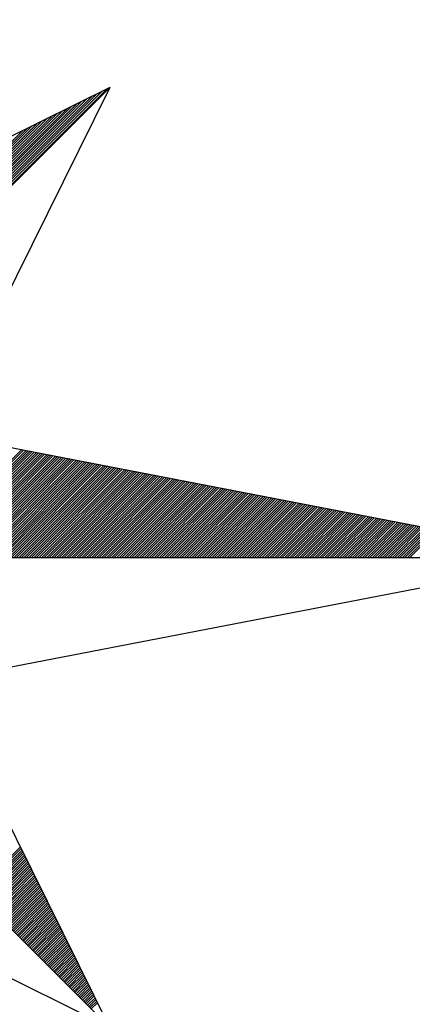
# Model space of a CAD drawing. Header units: metres. Extents: x 183400 to 184400, y 422200 to 427800.
# Tile 41 of 221: x 184280 to 184286, y 423360 to 423375. Entities that reach past the tile are written whole.
import ezdxf

# ---------------------------------------------------------------- set-up
doc = ezdxf.new("R2010")
doc.units = ezdxf.units.M
doc.layers.add('N_MK2', color=7, linetype='Continuous')
doc.layers.add('방위표', color=7, linetype='Continuous')

# ---------------------------------------------------------------- blocks, each defined once
blk = doc.blocks.new('N_MK2')
at = {"layer": '방위표', "color": 7, "linetype": 'Continuous'}
blk.add_lwpolyline([(-106.029, 0), (-33.696, -13.958), (0, 0), (-53.049, -53.048), (-13.958, -33.696), (0, 0), (0, -106.029), (13.958, -33.696), (0, 0), (53.048, -53.049), (33.696, -13.958), (0, 0), (106.028, 0), (33.696, 13.958), (0, 0), (53.049, 53.049), (13.958, 33.696), (0, 0), (0, 133.028), (-13.958, 33.696), (0, 0), (-53.049, 53.049), (-33.696, 13.958), (0, 0)], close=True, dxfattribs=at)
for points in [[(0.12, 0.29), (52.713, 52.882)], [(0.32, 0.773), (52.152, 52.605)], [(0.52, 1.256), (51.592, 52.328)], [(53.049, 53.049), (33.696, 13.958)], [(0.72, 1.739), (51.032, 52.05)], [(0.92, 2.221), (50.472, 51.773)], [(1.12, 2.704), (49.912, 51.496)], [(1.32, 3.187), (49.351, 51.218)], [(1.52, 3.67), (48.791, 50.941)], [(1.72, 4.153), (48.231, 50.664)], [(1.92, 4.636), (47.671, 50.386)], [(2.12, 5.119), (47.111, 50.109)], [(2.32, 5.602), (46.551, 49.832)], [(2.52, 6.084), (45.99, 49.554)], [(2.72, 6.567), (45.43, 49.277)], [(2.92, 7.05), (44.87, 49)], [(3.12, 7.533), (44.31, 48.723)], [(3.32, 8.016), (43.75, 48.445)], [(3.52, 8.499), (43.19, 48.168)], [(30.943, 0), (43.088, 12.146)], [(31.226, 0), (43.325, 12.1)], [(31.509, 0), (43.563, 12.054)], [(31.791, 0), (43.8, 12.008)], [(32.074, 0), (44.037, 11.963)], [(32.357, 0), (44.274, 11.917)], [(32.64, 0), (44.511, 11.871)], [(32.923, 0), (44.748, 11.825)], [(33.206, 0), (44.985, 11.78)], [(33.488, 0), (45.222, 11.734)], [(33.771, 0), (45.459, 11.688)], [(34.054, 0), (45.696, 11.642)], [(34.337, 0), (45.934, 11.597)], [(34.62, 0), (46.171, 11.551)], [(34.903, 0), (46.408, 11.505)], [(35.186, 0), (46.645, 11.459)], [(35.468, 0), (46.882, 11.414)], [(35.751, 0), (47.119, 11.368)], [(36.034, 0), (47.356, 11.322)], [(36.317, 0), (47.593, 11.276)], [(36.6, 0), (47.83, 11.23)], [(36.883, 0), (48.067, 11.185)], [(37.165, 0), (48.304, 11.139)], [(37.448, 0), (48.542, 11.093)], [(37.731, 0), (48.779, 11.047)], [(38.014, 0), (49.016, 11.002)], [(38.297, 0), (49.253, 10.956)], [(38.58, 0), (49.49, 10.91)], [(38.862, 0), (49.727, 10.864)], [(39.145, 0), (49.964, 10.819)], [(39.428, 0), (50.201, 10.773)], [(39.711, 0), (50.438, 10.727)], [(39.994, 0), (50.675, 10.681)], [(40.277, 0), (50.912, 10.636)], [(40.56, 0), (51.15, 10.59)], [(40.842, 0), (51.387, 10.544)], [(41.125, 0), (51.624, 10.498)], [(41.408, 0), (51.861, 10.453)], [(41.691, 0), (52.098, 10.407)], [(41.974, 0), (52.335, 10.361)], [(42.257, 0), (52.572, 10.315)], [(42.539, 0), (52.809, 10.27)], [(42.822, 0), (53.046, 10.224)], [(43.105, 0), (53.283, 10.178)], [(43.388, 0), (53.52, 10.132)], [(43.671, 0), (53.758, 10.087)], [(43.954, 0), (53.995, 10.041)], [(44.237, 0), (54.232, 9.995)], [(44.519, 0), (54.469, 9.949)], [(44.802, 0), (54.706, 9.904)], [(45.085, 0), (54.943, 9.858)], [(45.368, 0), (55.18, 9.812)], [(45.651, 0), (55.417, 9.766)], [(45.934, 0), (55.654, 9.721)], [(46.216, 0), (55.891, 9.675)], [(46.499, 0), (56.128, 9.629)], [(46.782, 0), (56.366, 9.583)], [(47.065, 0), (56.603, 9.538)], [(47.348, 0), (56.84, 9.492)], [(47.631, 0), (57.077, 9.446)], [(47.913, 0), (57.314, 9.4)], [(48.196, 0), (57.551, 9.355)], [(48.479, 0), (57.788, 9.309)], [(48.762, 0), (58.025, 9.263)], [(49.045, 0), (58.262, 9.217)], [(49.328, 0), (58.499, 9.172)], [(49.611, 0), (58.736, 9.126)], [(49.893, 0), (58.974, 9.08)], [(50.176, 0), (59.211, 9.034)], [(50.459, 0), (59.448, 8.989)], [(50.742, 0), (59.685, 8.943)], [(51.025, 0), (59.922, 8.897)], [(51.308, 0), (60.159, 8.851)], [(51.59, 0), (60.396, 8.806)], [(51.873, 0), (60.633, 8.76)], [(52.156, 0), (60.87, 8.714)], [(52.439, 0), (61.107, 8.668)], [(52.722, 0), (61.344, 8.623)], [(53.005, 0), (61.582, 8.577)], [(53.287, 0), (61.819, 8.531)], [(53.57, 0), (62.056, 8.485)], [(53.853, 0), (62.293, 8.44)], [(54.136, 0), (62.53, 8.394)], [(54.419, 0), (62.767, 8.348)], [(54.702, 0), (63.004, 8.302)], [(54.985, 0), (63.241, 8.257)], [(55.267, 0), (63.478, 8.211)], [(55.55, 0), (63.715, 8.165)], [(55.833, 0), (63.952, 8.119)], [(56.116, 0), (64.19, 8.074)], [(56.399, 0), (64.427, 8.028)], [(56.682, 0), (64.664, 7.982)], [(56.964, 0), (64.901, 7.936)], [(57.247, 0), (65.138, 7.891)], [(57.53, 0), (65.375, 7.845)], [(57.813, 0), (65.612, 7.799)], [(58.096, 0), (65.849, 7.753)], [(58.379, 0), (66.086, 7.708)], [(58.662, 0), (66.323, 7.662)], [(58.944, 0), (66.56, 7.616)], [(59.227, 0), (66.798, 7.57)], [(59.51, 0), (67.035, 7.525)], [(59.793, 0), (67.272, 7.479)], [(60.076, 0), (67.509, 7.433)], [(60.359, 0), (67.746, 7.387)], [(60.641, 0), (67.983, 7.342)], [(60.924, 0), (68.22, 7.296)], [(61.207, 0), (68.457, 7.25)], [(61.49, 0), (68.694, 7.204)], [(61.773, 0), (68.931, 7.159)], [(62.056, 0), (69.168, 7.113)], [(62.338, 0), (69.406, 7.067)], [(62.621, 0), (69.643, 7.021)], [(62.904, 0), (69.88, 6.976)], [(63.187, 0), (70.117, 6.93)], [(63.47, 0), (70.354, 6.884)], [(63.753, 0), (70.591, 6.838)], [(64.036, 0), (70.828, 6.793)], [(64.318, 0), (71.065, 6.747)], [(64.601, 0), (71.302, 6.701)], [(64.884, 0), (71.539, 6.655)], [(65.167, 0), (71.776, 6.61)], [(65.45, 0), (72.014, 6.564)], [(65.733, 0), (72.251, 6.518)], [(66.015, 0), (72.488, 6.472)], [(66.298, 0), (72.725, 6.427)], [(66.581, 0), (72.962, 6.381)], [(66.864, 0), (73.199, 6.335)], [(67.147, 0), (73.436, 6.289)], [(67.43, 0), (73.673, 6.244)], [(67.713, 0), (73.91, 6.198)], [(67.995, 0), (74.147, 6.152)], [(68.278, 0), (74.384, 6.106)], [(68.561, 0), (74.622, 6.061)], [(68.844, 0), (74.859, 6.015)], [(69.127, 0), (75.096, 5.969)], [(69.41, 0), (75.333, 5.923)], [(69.692, 0), (75.57, 5.878)], [(69.975, 0), (75.807, 5.832)], [(70.258, 0), (76.044, 5.786)], [(70.541, 0), (76.281, 5.74)], [(70.824, 0), (76.518, 5.695)], [(71.107, 0), (76.755, 5.649)], [(71.389, 0), (76.992, 5.603)], [(71.672, 0), (77.23, 5.557)], [(71.955, 0), (77.467, 5.512)], [(72.238, 0), (77.704, 5.466)], [(72.521, 0), (77.941, 5.42)], [(72.804, 0), (78.178, 5.374)], [(73.087, 0), (78.415, 5.329)], [(73.369, 0), (78.652, 5.283)], [(73.652, 0), (78.889, 5.237)], [(73.935, 0), (79.126, 5.191)], [(74.218, 0), (79.363, 5.146)], [(74.501, 0), (79.6, 5.1)], [(74.784, 0), (79.838, 5.054)], [(75.066, 0), (80.075, 5.008)], [(75.349, 0), (80.312, 4.962)], [(75.632, 0), (80.549, 4.917)], [(75.915, 0), (80.786, 4.871)], [(76.198, 0), (81.023, 4.825)], [(76.481, 0), (81.26, 4.779)], [(76.763, 0), (81.497, 4.734)], [(77.046, 0), (81.734, 4.688)], [(77.329, 0), (81.971, 4.642)], [(77.612, 0), (82.209, 4.596)], [(77.895, 0), (82.446, 4.551)], [(78.178, 0), (82.683, 4.505)], [(78.461, 0), (82.92, 4.459)], [(78.743, 0), (83.157, 4.413)], [(79.026, 0), (83.394, 4.368)], [(79.309, 0), (83.631, 4.322)], [(79.592, 0), (83.868, 4.276)], [(79.875, 0), (84.105, 4.23)], [(80.158, 0), (84.342, 4.185)], [(80.44, 0), (84.579, 4.139)], [(80.723, 0), (84.817, 4.093)], [(81.006, 0), (85.054, 4.047)], [(81.289, 0), (85.291, 4.002)], [(81.572, 0), (85.528, 3.956)], [(81.855, 0), (85.765, 3.91)], [(82.138, 0), (86.002, 3.864)], [(82.42, 0), (86.239, 3.819)], [(82.703, 0), (86.476, 3.773)], [(82.986, 0), (86.713, 3.727)], [(83.269, 0), (86.95, 3.681)], [(83.552, 0), (87.187, 3.636)], [(83.835, 0), (87.425, 3.59)], [(84.117, 0), (87.662, 3.544)], [(84.4, 0), (87.899, 3.498)], [(84.683, 0), (88.136, 3.453)], [(84.966, 0), (88.373, 3.407)], [(85.249, 0), (88.61, 3.361)], [(85.532, 0), (88.847, 3.315)], [(85.814, 0), (89.084, 3.27)], [(86.097, 0), (89.321, 3.224)], [(86.38, 0), (89.558, 3.178)], [(86.663, 0), (89.795, 3.132)], [(86.946, 0), (90.033, 3.087)], [(106.028, 0), (33.696, -13.958)], [(37.816, -37.816), (42.96, -32.672)], [(37.957, -37.958), (43.054, -32.861)], [(38.099, -38.099), (43.148, -33.05)], [(38.24, -38.241), (43.241, -33.239)], [(53.048, -53.049), (13.958, -33.696)], [(38.381, -38.382), (43.335, -33.429)], [(38.523, -38.524), (43.429, -33.618)], [(38.664, -38.665), (43.522, -33.807)], [(38.806, -38.806), (43.616, -33.996)], [(38.947, -38.948), (43.71, -34.185)], [(39.088, -39.089), (43.803, -34.375)], [(39.23, -39.231), (43.897, -34.564)], [(39.371, -39.372), (43.991, -34.753)], [(39.513, -39.513), (44.084, -34.942)], [(39.654, -39.655), (44.178, -35.131)], [(39.796, -39.796), (44.271, -35.32)], [(39.937, -39.938), (44.365, -35.51)], [(40.078, -40.079), (44.459, -35.699)], [(40.22, -40.221), (44.552, -35.888)], [(40.361, -40.362), (44.646, -36.077)], [(40.503, -40.503), (44.74, -36.266)], [(40.644, -40.645), (44.833, -36.456)], [(40.786, -40.786), (44.927, -36.645)], [(40.927, -40.928), (45.021, -36.834)], [(41.068, -41.069), (45.114, -37.023)], [(41.21, -41.211), (45.208, -37.212)], [(41.351, -41.352), (45.302, -37.401)], [(41.493, -41.493), (45.395, -37.591)], [(41.634, -41.635), (45.489, -37.78)], [(41.775, -41.776), (45.583, -37.969)], [(41.917, -41.918), (45.676, -38.158)], [(42.058, -42.059), (45.77, -38.347)], [(42.2, -42.201), (45.864, -38.537)], [(42.341, -42.342), (45.957, -38.726)], [(42.483, -42.483), (46.051, -38.915)], [(42.624, -42.625), (46.145, -39.104)], [(42.765, -42.766), (46.238, -39.293)], [(42.907, -42.908), (46.332, -39.483)], [(43.048, -43.049), (46.426, -39.672)], [(43.19, -43.19), (46.519, -39.861)], [(43.331, -43.332), (46.613, -40.05)], [(43.473, -43.473), (46.707, -40.239)], [(43.614, -43.615), (46.8, -40.428)], [(43.755, -43.756), (46.894, -40.618)], [(43.897, -43.898), (46.988, -40.807)], [(44.038, -44.039), (47.081, -40.996)], [(44.18, -44.18), (47.175, -41.185)], [(44.321, -44.322), (47.268, -41.374)], [(44.462, -44.463), (47.362, -41.564)], [(44.604, -44.605), (47.456, -41.753)], [(44.745, -44.746), (47.549, -41.942)], [(44.887, -44.888), (47.643, -42.131)], [(45.028, -45.029), (47.737, -42.32)], [(45.17, -45.17), (47.83, -42.51)], [(45.311, -45.312), (47.924, -42.699)], [(45.452, -45.453), (48.018, -42.888)], [(45.594, -45.595), (48.111, -43.077)], [(45.735, -45.736), (48.205, -43.266)], [(45.877, -45.878), (48.299, -43.455)], [(46.018, -46.019), (48.392, -43.645)], [(46.16, -46.16), (48.486, -43.834)], [(46.301, -46.302), (48.58, -44.023)], [(46.442, -46.443), (48.673, -44.212)], [(46.584, -46.585), (48.767, -44.401)], [(46.725, -46.726), (48.861, -44.591)], [(46.867, -46.867), (48.954, -44.78)], [(47.008, -47.009), (49.048, -44.969)], [(47.149, -47.15), (49.142, -45.158)], [(47.291, -47.292), (49.235, -45.347)], [(47.432, -47.433), (49.329, -45.537)], [(47.574, -47.575), (49.423, -45.726)], [(47.715, -47.716), (49.516, -45.915)], [(47.857, -47.857), (49.61, -46.104)], [(47.998, -47.999), (49.704, -46.293)], [(48.139, -48.14), (49.797, -46.482)], [(48.281, -48.282), (49.891, -46.672)], [(48.422, -48.423), (49.985, -46.861)], [(48.564, -48.565), (50.078, -47.05)], [(48.705, -48.706), (50.172, -47.239)], [(48.846, -48.847), (50.266, -47.428)], [(48.988, -48.989), (50.359, -47.618)], [(49.129, -49.13), (50.453, -47.807)], [(49.271, -49.272), (50.546, -47.996)], [(49.412, -49.413), (50.64, -48.185)], [(49.554, -49.555), (50.734, -48.374)], [(49.695, -49.696), (50.827, -48.564)], [(49.836, -49.837), (50.921, -48.753)], [(49.978, -49.979), (51.015, -48.942)], [(50.119, -50.12), (51.108, -49.131)], [(50.261, -50.262), (51.202, -49.32)], [(50.402, -50.403), (51.296, -49.509)], [(50.544, -50.544), (51.389, -49.699)], [(50.685, -50.686), (51.483, -49.888)], [(50.826, -50.827), (51.577, -50.077)], [(50.968, -50.969), (51.67, -50.266)]]:
    blk.add_lwpolyline(points, dxfattribs=at)

msp = doc.modelspace()

# ---------------------------------------------------------------- block references
at = {"layer": 'N_MK2', "linetype": 'Continuous', "lineweight": 15, "xscale": 0.1399996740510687, "yscale": 0.1399996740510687, "zscale": 0.139999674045}
msp.add_blockref('N_MK2', (184273.805, 423366.673), dxfattribs=at)

doc.saveas('drawing.dxf')
